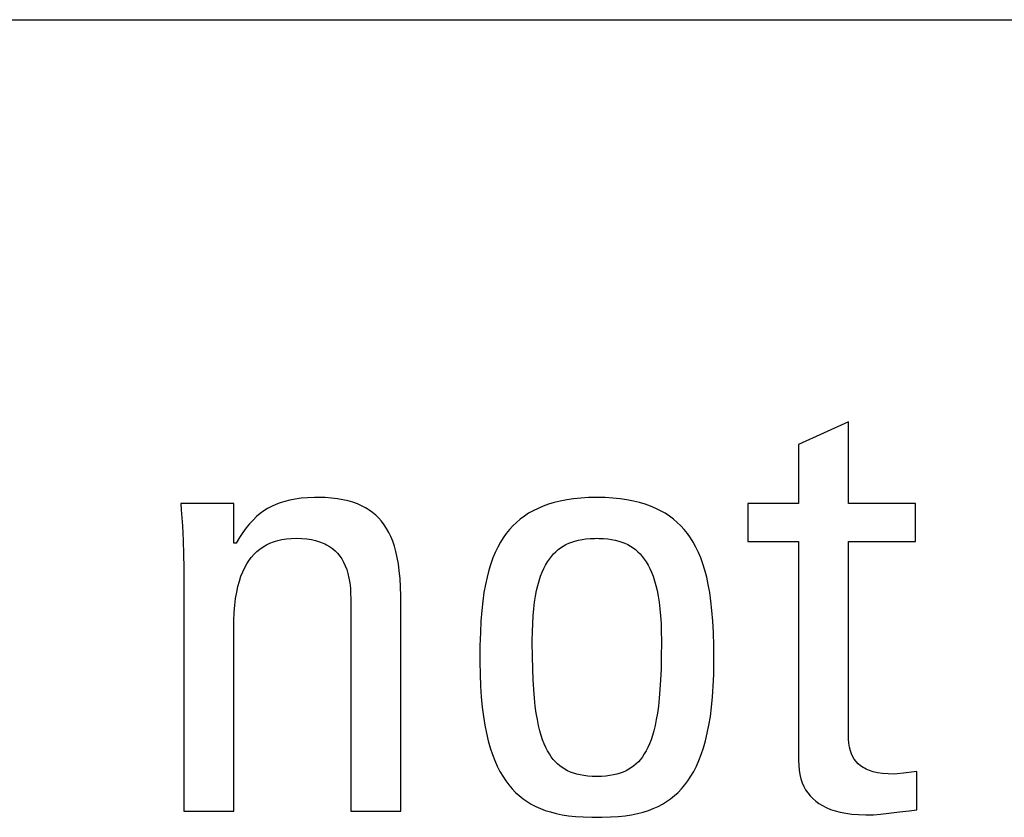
# Model space of a CAD drawing. Header units: millimetres. Extents: x -728 to -141, y -62 to 525.
# Tile 59 of 186: x -444.3 to -440.6, y 201.71 to 204.71. Entities that reach past the tile are written whole.
import ezdxf

# ---------------------------------------------------------------- set-up
doc = ezdxf.new("R2010")
doc.units = ezdxf.units.MM
doc.header["$LTSCALE"] = 23.1
doc.layers.add('R912005502_AM_0', color=7, linetype='CONTINUOUS')

msp = doc.modelspace()

# ---------------------------------------------------------------- linework, layer by layer
at = {"layer": 'R912005502_AM_0', "color": 7}
for p, q in [((-482.6971, 204.7084), (-430.6536, 204.7084)), ((-441.1858, 203.1941), (-441.3739, 203.1093)), ((-441.1858, 202.8869), (-441.1858, 203.1941)), ((-441.3739, 203.1093), (-441.3739, 202.8869)), ((-443.4994, 202.8869), (-443.6989, 202.8869)), ((-443.6989, 202.8869), (-443.6969, 202.8636)), ((-443.4994, 202.7378), (-443.4994, 202.8869)), ((-443.3247, 202.8898), (-443.3412, 202.8835)), ((-443.3071, 202.8953), (-443.3247, 202.8898)), ((-443.2883, 202.8999), (-443.3071, 202.8953)), ((-443.268, 202.9037), (-443.2883, 202.8999)), ((-443.2461, 202.9066), (-443.268, 202.9037)), ((-443.222, 202.9086), (-443.2461, 202.9066)), ((-443.1955, 202.9096), (-443.222, 202.9086)), ((-443.1806, 202.9098), (-443.1955, 202.9096)), ((-443.155, 202.9092), (-443.1806, 202.9098)), ((-443.1311, 202.9076), (-443.155, 202.9092)), ((-443.1089, 202.905), (-443.1311, 202.9076)), ((-443.0882, 202.9014), (-443.1089, 202.905)), ((-443.0689, 202.897), (-443.0882, 202.9014)), ((-443.0509, 202.8917), (-443.0689, 202.897)), ((-443.0341, 202.8855), (-443.0509, 202.8917)), ((-443.0184, 202.8786), (-443.0341, 202.8855)), ((-442.2931, 202.8908), (-442.3147, 202.8843)), ((-442.2702, 202.8964), (-442.2931, 202.8908)), ((-442.246, 202.901), (-442.2702, 202.8964)), ((-442.2202, 202.9048), (-442.246, 202.901)), ((-442.1928, 202.9075), (-442.2202, 202.9048)), ((-442.1637, 202.9092), (-442.1928, 202.9075)), ((-442.1328, 202.9098), (-442.1637, 202.9092)), ((-442.1018, 202.9092), (-442.1328, 202.9098)), ((-442.0727, 202.9075), (-442.1018, 202.9092)), ((-442.0454, 202.9048), (-442.0727, 202.9075)), ((-442.0196, 202.901), (-442.0454, 202.9048)), ((-441.9953, 202.8964), (-442.0196, 202.901)), ((-441.9724, 202.8908), (-441.9953, 202.8964)), ((-441.9508, 202.8843), (-441.9724, 202.8908)), ((-441.3739, 202.8869), (-441.5642, 202.8869)), ((-441.5642, 202.8869), (-441.5642, 202.7447)), ((-440.9336, 202.8869), (-441.1858, 202.8869)), ((-440.9336, 202.7447), (-440.9336, 202.8869)), ((-443.6969, 202.8636), (-443.6926, 202.8033)), ((-443.4002, 202.8489), (-443.4137, 202.8376)), ((-443.3863, 202.8591), (-443.4002, 202.8489)), ((-443.3719, 202.8682), (-443.3863, 202.8591)), ((-443.3569, 202.8763), (-443.3719, 202.8682)), ((-443.3412, 202.8835), (-443.3569, 202.8763)), ((-443.0037, 202.8709), (-443.0184, 202.8786)), ((-442.9967, 202.8667), (-443.0037, 202.8709)), ((-442.9899, 202.8624), (-442.9967, 202.8667)), ((-442.977, 202.853), (-442.9899, 202.8624)), ((-442.965, 202.8429), (-442.977, 202.853)), ((-442.3895, 202.8502), (-442.4056, 202.8396)), ((-442.3724, 202.8599), (-442.3895, 202.8502)), ((-442.3542, 202.8689), (-442.3724, 202.8599)), ((-442.335, 202.877), (-442.3542, 202.8689)), ((-442.3147, 202.8843), (-442.335, 202.877)), ((-441.9305, 202.877), (-441.9508, 202.8843)), ((-441.9113, 202.8689), (-441.9305, 202.877)), ((-441.8932, 202.8599), (-441.9113, 202.8689)), ((-441.876, 202.8502), (-441.8932, 202.8599)), ((-441.8599, 202.8396), (-441.876, 202.8502)), ((-443.4396, 202.8111), (-443.4523, 202.7956)), ((-443.4268, 202.825), (-443.4396, 202.8111)), ((-443.4137, 202.8376), (-443.4268, 202.825)), ((-442.9537, 202.8319), (-442.965, 202.8429)), ((-442.9433, 202.8201), (-442.9537, 202.8319)), ((-442.9335, 202.8073), (-442.9433, 202.8201)), ((-442.4352, 202.816), (-442.4488, 202.8029)), ((-442.4209, 202.8282), (-442.4352, 202.816)), ((-442.4056, 202.8396), (-442.4209, 202.8282)), ((-441.8447, 202.8282), (-441.8599, 202.8396)), ((-441.8303, 202.816), (-441.8447, 202.8282)), ((-441.8167, 202.8029), (-441.8303, 202.816)), ((-443.6926, 202.8033), (-443.6896, 202.7476)), ((-443.4649, 202.7784), (-443.4775, 202.7592)), ((-443.4523, 202.7956), (-443.4649, 202.7784)), ((-442.9244, 202.7935), (-442.9335, 202.8073)), ((-442.916, 202.7786), (-442.9244, 202.7935)), ((-442.9082, 202.7625), (-442.916, 202.7786)), ((-442.4737, 202.774), (-442.4851, 202.758)), ((-442.4616, 202.7889), (-442.4737, 202.774)), ((-442.4488, 202.8029), (-442.4616, 202.7889)), ((-441.8039, 202.7889), (-441.8167, 202.8029)), ((-441.7918, 202.774), (-441.8039, 202.7889)), ((-441.7804, 202.758), (-441.7918, 202.774)), ((-443.6896, 202.7476), (-443.6879, 202.6954)), ((-443.4902, 202.7378), (-443.4994, 202.7378)), ((-443.4775, 202.7592), (-443.4902, 202.7378)), ((-443.3766, 202.731), (-443.3633, 202.7374)), ((-443.3633, 202.7374), (-443.3491, 202.7429)), ((-443.3491, 202.7429), (-443.3416, 202.7453)), ((-443.3416, 202.7453), (-443.334, 202.7475)), ((-443.334, 202.7475), (-443.3179, 202.7512)), ((-443.3179, 202.7512), (-443.3008, 202.7538)), ((-443.3008, 202.7538), (-443.2826, 202.7555)), ((-443.2826, 202.7555), (-443.2632, 202.7561)), ((-443.2632, 202.7561), (-443.243, 202.7555)), ((-443.243, 202.7555), (-443.2244, 202.7539)), ((-443.2244, 202.7539), (-443.2071, 202.7513)), ((-443.2071, 202.7513), (-443.1912, 202.7477)), ((-443.1912, 202.7477), (-443.1764, 202.7433)), ((-443.1764, 202.7433), (-443.1628, 202.738)), ((-443.1628, 202.738), (-443.1563, 202.7351)), ((-442.9011, 202.7451), (-442.9082, 202.7625)), ((-442.8947, 202.7264), (-442.9011, 202.7451)), ((-442.4958, 202.741), (-442.5058, 202.7228)), ((-442.4851, 202.758), (-442.4958, 202.741)), ((-442.2493, 202.7325), (-442.2385, 202.7376)), ((-442.2385, 202.7376), (-442.2272, 202.7421)), ((-442.2272, 202.7421), (-442.2151, 202.7459)), ((-442.2151, 202.7459), (-442.2022, 202.7492)), ((-442.2022, 202.7492), (-442.1885, 202.7519)), ((-442.1885, 202.7519), (-442.1738, 202.7539)), ((-442.1738, 202.7539), (-442.158, 202.7553)), ((-442.158, 202.7553), (-442.1408, 202.756)), ((-442.1408, 202.756), (-442.1328, 202.7561)), ((-442.1328, 202.7561), (-442.1247, 202.756)), ((-442.1247, 202.756), (-442.1075, 202.7553)), ((-442.1075, 202.7553), (-442.0917, 202.7539)), ((-442.0917, 202.7539), (-442.077, 202.7519)), ((-442.077, 202.7519), (-442.0633, 202.7492)), ((-442.0633, 202.7492), (-442.0504, 202.7459)), ((-442.0504, 202.7459), (-442.0384, 202.7421)), ((-442.0384, 202.7421), (-442.027, 202.7376)), ((-442.027, 202.7376), (-442.0162, 202.7325)), ((-441.7697, 202.741), (-441.7804, 202.758)), ((-441.7597, 202.7228), (-441.7697, 202.741)), ((-441.5642, 202.7447), (-441.3739, 202.7447)), ((-441.3739, 202.7447), (-441.3739, 201.9215)), ((-441.1858, 202.7447), (-440.9336, 202.7447)), ((-441.1857, 202.0225), (-441.1858, 202.7447)), ((-443.4225, 202.6964), (-443.412, 202.7064)), ((-443.412, 202.7064), (-443.4009, 202.7155)), ((-443.4009, 202.7155), (-443.3892, 202.7237)), ((-443.3892, 202.7237), (-443.3766, 202.731)), ((-443.1563, 202.7351), (-443.1501, 202.7319)), ((-443.1501, 202.7319), (-443.1384, 202.725)), ((-443.1384, 202.725), (-443.1277, 202.7174)), ((-443.1277, 202.7174), (-443.1178, 202.7089)), ((-443.1178, 202.7089), (-443.1087, 202.6996)), ((-442.8889, 202.706), (-442.8947, 202.7264)), ((-442.8839, 202.684), (-442.8889, 202.706)), ((-442.5152, 202.7033), (-442.5239, 202.6824)), ((-442.5058, 202.7228), (-442.5152, 202.7033)), ((-442.2957, 202.6974), (-442.2873, 202.7058)), ((-442.2873, 202.7058), (-442.2785, 202.7135)), ((-442.2785, 202.7135), (-442.2692, 202.7205)), ((-442.2692, 202.7205), (-442.2595, 202.7268)), ((-442.2595, 202.7268), (-442.2493, 202.7325)), ((-442.0162, 202.7325), (-442.006, 202.7268)), ((-442.006, 202.7268), (-441.9963, 202.7205)), ((-441.9963, 202.7205), (-441.987, 202.7135)), ((-441.987, 202.7135), (-441.9782, 202.7058)), ((-441.9782, 202.7058), (-441.9698, 202.6974)), ((-441.7503, 202.7033), (-441.7597, 202.7228)), ((-441.7416, 202.6824), (-441.7503, 202.7033)), ((-443.6879, 202.6954), (-443.6874, 202.6461)), ((-443.45, 202.6602), (-443.4415, 202.6733)), ((-443.4415, 202.6733), (-443.4323, 202.6854)), ((-443.4323, 202.6854), (-443.4225, 202.6964)), ((-443.1087, 202.6996), (-443.1003, 202.6894)), ((-443.1003, 202.6894), (-443.0927, 202.6783)), ((-443.0927, 202.6783), (-443.0858, 202.6662)), ((-443.0858, 202.6662), (-443.0797, 202.6531)), ((-442.8797, 202.66), (-442.8839, 202.684)), ((-442.5239, 202.6824), (-442.532, 202.6601)), ((-442.3257, 202.6552), (-442.3188, 202.6671)), ((-442.3188, 202.6671), (-442.3115, 202.6781)), ((-442.3115, 202.6781), (-442.3038, 202.6881)), ((-442.3038, 202.6881), (-442.2998, 202.6928)), ((-442.2998, 202.6928), (-442.2957, 202.6974)), ((-441.9698, 202.6974), (-441.9657, 202.6928)), ((-441.9657, 202.6928), (-441.9617, 202.6881)), ((-441.9617, 202.6881), (-441.9541, 202.6781)), ((-441.9541, 202.6781), (-441.9468, 202.6671)), ((-441.9468, 202.6671), (-441.9398, 202.6552)), ((-441.7335, 202.6601), (-441.7416, 202.6824)), ((-443.6874, 202.6461), (-443.6874, 201.7288)), ((-443.4721, 202.6134), (-443.4654, 202.6303)), ((-443.4654, 202.6303), (-443.458, 202.6459)), ((-443.458, 202.6459), (-443.45, 202.6602)), ((-443.0797, 202.6531), (-443.0742, 202.6388)), ((-443.0742, 202.6388), (-443.0695, 202.6233)), ((-442.8762, 202.6338), (-442.8797, 202.66)), ((-442.8736, 202.6053), (-442.8762, 202.6338)), ((-442.5394, 202.6361), (-442.5461, 202.6103)), ((-442.532, 202.6601), (-442.5394, 202.6361)), ((-442.3443, 202.6131), (-442.3385, 202.6283)), ((-442.3385, 202.6283), (-442.3323, 202.6423)), ((-442.3323, 202.6423), (-442.3257, 202.6552)), ((-441.9398, 202.6552), (-441.9332, 202.6423)), ((-441.9332, 202.6423), (-441.927, 202.6283)), ((-441.927, 202.6283), (-441.9212, 202.6131)), ((-441.7261, 202.6361), (-441.7335, 202.6601)), ((-441.7194, 202.6103), (-441.7261, 202.6361)), ((-443.4836, 202.5751), (-443.4782, 202.595)), ((-443.4782, 202.595), (-443.4721, 202.6134)), ((-443.0695, 202.6233), (-443.0657, 202.6064)), ((-443.0657, 202.6064), (-443.0626, 202.5881)), ((-442.8718, 202.574), (-442.8736, 202.6053)), ((-442.5461, 202.6103), (-442.5522, 202.5825)), ((-442.3548, 202.5787), (-442.3498, 202.5966)), ((-442.3498, 202.5966), (-442.3443, 202.6131)), ((-441.9212, 202.6131), (-441.9158, 202.5966)), ((-441.9158, 202.5966), (-441.9108, 202.5787)), ((-441.7133, 202.5825), (-441.7194, 202.6103)), ((-443.4922, 202.53), (-443.4882, 202.5534)), ((-443.4882, 202.5534), (-443.4836, 202.5751)), ((-443.0626, 202.5881), (-443.0605, 202.5681)), ((-443.0605, 202.5681), (-443.0593, 202.5464)), ((-442.8711, 202.5395), (-442.8718, 202.574)), ((-442.5575, 202.5524), (-442.5621, 202.5197)), ((-442.5522, 202.5825), (-442.5575, 202.5524)), ((-442.3634, 202.5383), (-442.3593, 202.5594)), ((-442.3593, 202.5594), (-442.3548, 202.5787)), ((-441.9108, 202.5787), (-441.9062, 202.5594)), ((-441.9062, 202.5594), (-441.9021, 202.5383)), ((-441.708, 202.5524), (-441.7133, 202.5825)), ((-441.7034, 202.5197), (-441.708, 202.5524)), ((-443.4953, 202.5044), (-443.4922, 202.53)), ((-443.0593, 202.5464), (-443.0591, 202.5314)), ((-443.0591, 202.5314), (-443.0591, 201.7288)), ((-442.8711, 201.7288), (-442.8711, 202.5395)), ((-442.5621, 202.5197), (-442.5659, 202.484)), ((-442.3701, 202.491), (-442.367, 202.5156)), ((-442.367, 202.5156), (-442.3634, 202.5383)), ((-441.9021, 202.5383), (-441.8985, 202.5156)), ((-441.8985, 202.5156), (-441.8955, 202.491)), ((-441.6996, 202.484), (-441.7034, 202.5197)), ((-443.4976, 202.4766), (-443.4953, 202.5044)), ((-442.5659, 202.484), (-442.569, 202.4447)), ((-442.3725, 202.4644), (-442.3701, 202.491)), ((-441.8955, 202.491), (-441.893, 202.4644)), ((-441.6966, 202.4447), (-441.6996, 202.484)), ((-443.4994, 202.4145), (-443.4989, 202.4462)), ((-443.4989, 202.4462), (-443.4976, 202.4766)), ((-442.569, 202.4447), (-442.5712, 202.401)), ((-442.3743, 202.4356), (-442.3725, 202.4644)), ((-441.893, 202.4644), (-441.8912, 202.4356)), ((-441.6943, 202.401), (-441.6966, 202.4447)), ((-443.4994, 201.7288), (-443.4994, 202.4145)), ((-442.3759, 202.3709), (-442.3755, 202.4045)), ((-442.3755, 202.4045), (-442.3743, 202.4356)), ((-441.8912, 202.4356), (-441.8901, 202.4045)), ((-441.8901, 202.4045), (-441.8897, 202.3709)), ((-442.5712, 202.401), (-442.5726, 202.3514)), ((-442.3759, 202.3637), (-442.3759, 202.3709)), ((-441.8897, 202.3709), (-441.8897, 202.3637)), ((-441.693, 202.3514), (-441.6943, 202.401)), ((-442.5726, 202.3514), (-442.5731, 202.2933)), ((-442.3754, 202.3109), (-442.3759, 202.3637)), ((-441.8897, 202.3637), (-441.8901, 202.3109)), ((-441.6925, 202.2933), (-441.693, 202.3514)), ((-442.5731, 202.2933), (-442.5731, 202.2906)), ((-442.3743, 202.2646), (-442.3754, 202.3109)), ((-441.8901, 202.3109), (-441.8912, 202.2646)), ((-441.6925, 202.2906), (-441.6925, 202.2933)), ((-442.5731, 202.2906), (-442.5725, 202.2436)), ((-442.3726, 202.2235), (-442.3743, 202.2646)), ((-441.8912, 202.2646), (-441.8929, 202.2235)), ((-441.693, 202.2436), (-441.6925, 202.2906)), ((-442.5725, 202.2436), (-442.5708, 202.1999)), ((-442.3703, 202.1869), (-442.3726, 202.2235)), ((-441.8929, 202.2235), (-441.8952, 202.1869)), ((-441.6947, 202.1998), (-441.693, 202.2436)), ((-442.5708, 202.1999), (-442.5681, 202.1591)), ((-442.3676, 202.1541), (-442.3703, 202.1869)), ((-441.8952, 202.1869), (-441.8979, 202.1541)), ((-441.6974, 202.159), (-441.6947, 202.1998)), ((-442.5681, 202.1591), (-442.5645, 202.1211)), ((-442.3644, 202.1246), (-442.3676, 202.1541)), ((-441.8979, 202.1541), (-441.9012, 202.1246)), ((-441.701, 202.1211), (-441.6974, 202.159)), ((-442.5645, 202.1211), (-442.5599, 202.0857)), ((-442.3607, 202.0979), (-442.3644, 202.1246)), ((-441.9012, 202.1246), (-441.9048, 202.0979)), ((-441.7056, 202.0857), (-441.701, 202.1211)), ((-442.5599, 202.0857), (-442.5546, 202.0528)), ((-442.3566, 202.0738), (-442.3607, 202.0979)), ((-442.3522, 202.0519), (-442.3566, 202.0738)), ((-441.9089, 202.0738), (-441.9133, 202.0519)), ((-441.9048, 202.0979), (-441.9089, 202.0738)), ((-441.7109, 202.0528), (-441.7056, 202.0857)), ((-442.5546, 202.0528), (-442.5484, 202.0222)), ((-442.3474, 202.032), (-442.3522, 202.0519)), ((-441.9133, 202.0519), (-441.9182, 202.032)), ((-441.7171, 202.0222), (-441.7109, 202.0528)), ((-442.5484, 202.0222), (-442.5415, 201.9937)), ((-442.3422, 202.0138), (-442.3474, 202.032)), ((-442.3367, 201.9973), (-442.3422, 202.0138)), ((-442.3309, 201.9822), (-442.3367, 201.9973)), ((-441.9288, 201.9973), (-441.9347, 201.9822)), ((-441.9233, 202.0138), (-441.9288, 201.9973)), ((-441.9182, 202.032), (-441.9233, 202.0138)), ((-441.724, 201.9937), (-441.7171, 202.0222)), ((-441.1852, 202.0016), (-441.1857, 202.0225)), ((-441.1838, 201.9845), (-441.1852, 202.0016)), ((-442.5415, 201.9937), (-442.534, 201.9673)), ((-442.534, 201.9673), (-442.5257, 201.9427)), ((-442.3247, 201.9684), (-442.3309, 201.9822)), ((-442.3182, 201.9558), (-442.3247, 201.9684)), ((-441.9408, 201.9684), (-441.9473, 201.9558)), ((-441.9347, 201.9822), (-441.9408, 201.9684)), ((-441.7398, 201.9427), (-441.7315, 201.9672)), ((-441.7315, 201.9672), (-441.724, 201.9937)), ((-441.1815, 201.9697), (-441.1838, 201.9845)), ((-441.1784, 201.9565), (-441.1815, 201.9697)), ((-442.5257, 201.9427), (-442.5169, 201.9198)), ((-442.3114, 201.9442), (-442.3182, 201.9558)), ((-442.3043, 201.9336), (-442.3114, 201.9442)), ((-442.2968, 201.924), (-442.3043, 201.9336)), ((-442.289, 201.9151), (-442.2968, 201.924)), ((-441.9687, 201.924), (-441.9766, 201.9151)), ((-441.9612, 201.9336), (-441.9687, 201.924)), ((-441.9541, 201.9442), (-441.9612, 201.9336)), ((-441.9473, 201.9558), (-441.9541, 201.9442)), ((-441.7486, 201.9198), (-441.7398, 201.9427)), ((-441.1745, 201.9448), (-441.1784, 201.9565)), ((-441.1697, 201.9341), (-441.1745, 201.9448)), ((-441.164, 201.9245), (-441.1697, 201.9341)), ((-441.1573, 201.9156), (-441.164, 201.9245)), ((-442.5169, 201.9198), (-442.5074, 201.8986)), ((-442.5074, 201.8986), (-442.4974, 201.8789)), ((-442.2807, 201.9069), (-442.289, 201.9151)), ((-442.272, 201.8995), (-442.2807, 201.9069)), ((-442.2628, 201.8928), (-442.272, 201.8995)), ((-442.2532, 201.8867), (-442.2628, 201.8928)), ((-442.243, 201.8812), (-442.2532, 201.8867)), ((-442.0124, 201.8867), (-442.0226, 201.8812)), ((-442.0027, 201.8928), (-442.0124, 201.8867)), ((-441.9935, 201.8995), (-442.0027, 201.8928)), ((-441.9848, 201.9069), (-441.9935, 201.8995)), ((-441.9766, 201.9151), (-441.9848, 201.9069)), ((-441.7681, 201.8789), (-441.7581, 201.8986)), ((-441.7581, 201.8986), (-441.7486, 201.9198)), ((-441.3739, 201.9215), (-441.3732, 201.9018)), ((-441.3732, 201.9018), (-441.3715, 201.8836)), ((-441.1497, 201.9075), (-441.1573, 201.9156)), ((-441.1409, 201.9001), (-441.1497, 201.9075)), ((-441.1309, 201.8934), (-441.1409, 201.9001)), ((-441.1254, 201.8903), (-441.1309, 201.8934)), ((-441.1196, 201.8874), (-441.1254, 201.8903)), ((-441.1067, 201.8821), (-441.1196, 201.8874)), ((-442.4974, 201.8789), (-442.4867, 201.8606)), ((-442.4867, 201.8606), (-442.4755, 201.8436)), ((-442.2322, 201.8763), (-442.243, 201.8812)), ((-442.2207, 201.8721), (-442.2322, 201.8763)), ((-442.2085, 201.8684), (-442.2207, 201.8721)), ((-442.1954, 201.8653), (-442.2085, 201.8684)), ((-442.1814, 201.8629), (-442.1954, 201.8653)), ((-442.1664, 201.8611), (-442.1814, 201.8629)), ((-442.1502, 201.8599), (-442.1664, 201.8611)), ((-442.1328, 201.8596), (-442.1502, 201.8599)), ((-442.1153, 201.8599), (-442.1328, 201.8596)), ((-442.0991, 201.8611), (-442.1153, 201.8599)), ((-442.0841, 201.8629), (-442.0991, 201.8611)), ((-442.0701, 201.8653), (-442.0841, 201.8629)), ((-442.057, 201.8684), (-442.0701, 201.8653)), ((-442.0448, 201.8721), (-442.057, 201.8684)), ((-442.0334, 201.8763), (-442.0448, 201.8721)), ((-442.0226, 201.8812), (-442.0334, 201.8763)), ((-441.79, 201.8436), (-441.7788, 201.8606)), ((-441.7788, 201.8606), (-441.7681, 201.8789)), ((-441.3715, 201.8836), (-441.3686, 201.8666)), ((-441.3686, 201.8666), (-441.3646, 201.8508)), ((-441.3646, 201.8508), (-441.3597, 201.8361)), ((-441.0922, 201.8776), (-441.1067, 201.8821)), ((-441.0759, 201.8739), (-441.0922, 201.8776)), ((-441.0575, 201.8711), (-441.0759, 201.8739)), ((-441.0369, 201.8694), (-441.0575, 201.8711)), ((-441.0138, 201.8688), (-441.0369, 201.8694)), ((-441.0025, 201.8694), (-441.0138, 201.8688)), ((-440.9791, 201.8719), (-441.0025, 201.8694)), ((-440.929, 201.8779), (-440.9791, 201.8719)), ((-440.929, 201.7334), (-440.929, 201.8779)), ((-442.4755, 201.8436), (-442.4637, 201.8279)), ((-442.4637, 201.8279), (-442.4513, 201.8133)), ((-442.4513, 201.8133), (-442.4383, 201.7998)), ((-441.8272, 201.7998), (-441.8142, 201.8133)), ((-441.8142, 201.8133), (-441.8018, 201.8278)), ((-441.8018, 201.8278), (-441.79, 201.8436)), ((-441.3597, 201.8361), (-441.3538, 201.8224)), ((-441.3538, 201.8224), (-441.3469, 201.8096)), ((-442.4383, 201.7998), (-442.4246, 201.7874)), ((-442.4246, 201.7874), (-442.4104, 201.776)), ((-442.4104, 201.776), (-442.3953, 201.7655)), ((-441.8702, 201.7655), (-441.8551, 201.776)), ((-441.8551, 201.776), (-441.8409, 201.7874)), ((-441.8409, 201.7874), (-441.8272, 201.7998)), ((-441.3469, 201.8096), (-441.339, 201.7977)), ((-441.339, 201.7977), (-441.3301, 201.7866)), ((-441.3301, 201.7866), (-441.3202, 201.7762)), ((-441.3202, 201.7762), (-441.3092, 201.7666)), ((-442.3953, 201.7655), (-442.3795, 201.7559)), ((-442.3795, 201.7559), (-442.3629, 201.7471)), ((-442.3629, 201.7471), (-442.3453, 201.7392)), ((-442.3453, 201.7392), (-442.3267, 201.7321)), ((-441.9388, 201.7321), (-441.9202, 201.7392)), ((-441.9202, 201.7392), (-441.9026, 201.7471)), ((-441.9026, 201.7471), (-441.886, 201.7559)), ((-441.886, 201.7559), (-441.8702, 201.7655)), ((-441.3092, 201.7666), (-441.2971, 201.7578)), ((-441.2971, 201.7578), (-441.2838, 201.7497)), ((-441.2838, 201.7497), (-441.2691, 201.7424)), ((-441.2691, 201.7424), (-441.2531, 201.7358)), ((-443.6874, 201.7288), (-443.4994, 201.7288)), ((-443.0591, 201.7288), (-442.8711, 201.7288)), ((-442.3267, 201.7321), (-442.3069, 201.7259)), ((-442.3069, 201.7259), (-442.2858, 201.7204)), ((-442.2858, 201.7204), (-442.2632, 201.7158)), ((-442.2632, 201.7158), (-442.2389, 201.712)), ((-442.2389, 201.712), (-442.2126, 201.7091)), ((-442.2126, 201.7091), (-442.1838, 201.7071)), ((-442.1838, 201.7071), (-442.152, 201.706)), ((-442.152, 201.706), (-442.1328, 201.7059)), ((-442.1328, 201.7059), (-442.1135, 201.706)), ((-442.1135, 201.706), (-442.0817, 201.7071)), ((-442.0817, 201.7071), (-442.0529, 201.7091)), ((-442.0529, 201.7091), (-442.0266, 201.712)), ((-442.0266, 201.712), (-442.0023, 201.7158)), ((-442.0023, 201.7158), (-441.9797, 201.7204)), ((-441.9797, 201.7204), (-441.9586, 201.7258)), ((-441.9586, 201.7258), (-441.9388, 201.7321)), ((-441.2531, 201.7358), (-441.2356, 201.73)), ((-441.2356, 201.73), (-441.2164, 201.7251)), ((-441.2164, 201.7251), (-441.1955, 201.721)), ((-441.1955, 201.721), (-441.1727, 201.718)), ((-441.1727, 201.718), (-441.1478, 201.716)), ((-441.1478, 201.716), (-441.1208, 201.7151)), ((-441.1208, 201.7151), (-441.1147, 201.7151)), ((-441.1147, 201.7151), (-441.0914, 201.7157)), ((-441.0914, 201.7157), (-441.0652, 201.7176)), ((-441.0652, 201.7176), (-441.0339, 201.721)), ((-441.0339, 201.721), (-440.9942, 201.7261)), ((-440.9942, 201.7261), (-440.9576, 201.7307)), ((-440.9576, 201.7307), (-440.929, 201.7334))]:
    msp.add_line(p, q, dxfattribs=at)

doc.saveas('drawing.dxf')
